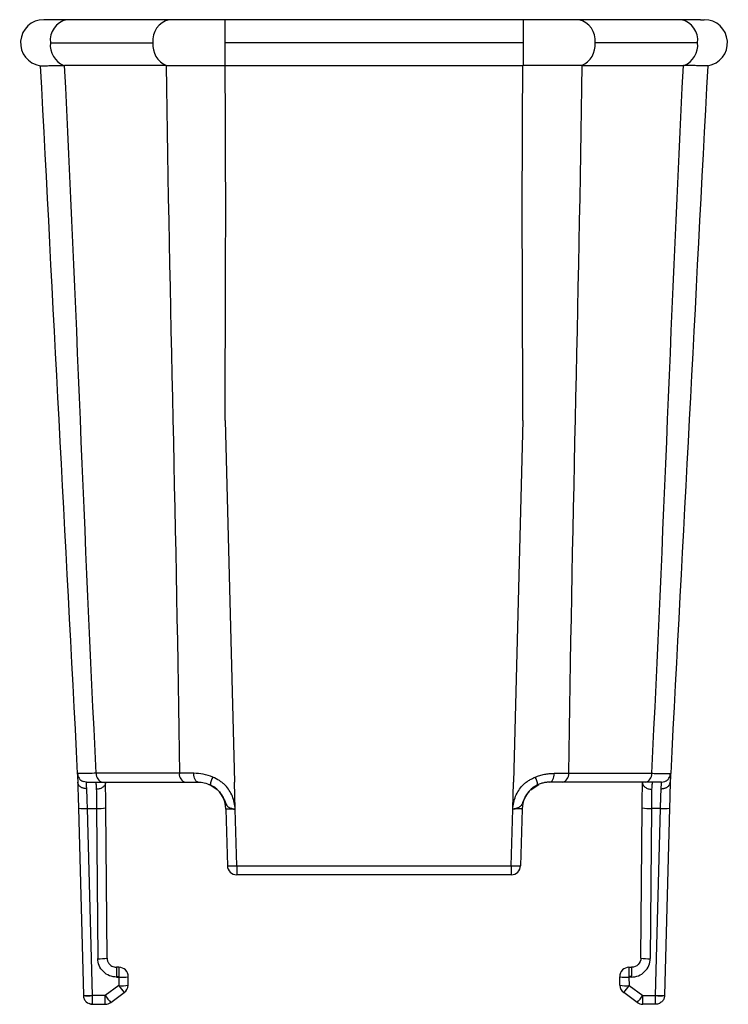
# Model space of a CAD drawing. Header units: millimetres. Extents: x -724 to 2234, y 427 to 799.
# Tile 7 of 8: x 1136 to 1174, y 627 to 680. Entities that reach past the tile are written whole.
import ezdxf

# ---------------------------------------------------------------- set-up
doc = ezdxf.new("R2010")
doc.units = ezdxf.units.MM

# ---------------------------------------------------------------- blocks, each defined once
blk = doc.blocks.new('Drawing View5')
at = {"color": 7, "linetype": 'Continuous', "lineweight": 25}
for p, q in [((-28.705, -0.016), (-28.904, 0)), ((-22.119, 0), (-27.659, 0)), ((-3.004, 0), (-19.115, 0)), ((-19.115, 0), (-19.115, -1.25)), ((-3.004, 0), (-3.004, -1.25)), ((5.54, 0), (-0.001, 0)), ((6.585, -0.016), (6.785, 0)), ((-28.543, -1.25), (-23.003, -1.25)), ((-19.115, -1.25), (-19.115, -2.481)), ((-3.004, -1.25), (-19.115, -1.25)), ((-3.004, -1.25), (-3.004, -2.481)), ((6.424, -1.25), (0.883, -1.25)), ((-27.813, -2.481), (-27.772, -2.481)), ((-22.282, -2.481), (-27.772, -2.481)), ((-19.103, -2.481), (-3.017, -2.481)), ((0.162, -2.481), (5.652, -2.481)), ((-19.108, -21.652), (-18.596, -41.185)), ((-3.012, -21.652), (-3.523, -41.185)), ((-27.052, -40.719), (-27.086, -40.72)), ((-21.575, -40.707), (-26.061, -40.707)), ((-0.544, -40.707), (3.941, -40.707)), ((-25.714, -41.185), (-21.229, -41.185)), ((-19.529, -41.598), (-19.971, -41.312)), ((-18.558, -42.645), (-18.596, -41.185)), ((-3.562, -42.645), (-3.523, -41.185)), ((-2.59, -41.598), (-2.148, -41.312)), ((3.595, -41.185), (-0.891, -41.185)), ((-27.025, -42.593), (-26.76, -52.698)), ((-26.535, -42.606), (-26.048, -42.606)), ((-26.271, -52.71), (-26.535, -42.606)), ((-26.048, -42.606), (-25.977, -50.719)), ((-25.477, -50.689), (-25.548, -42.576)), ((-19.058, -42.645), (-18.978, -45.698)), ((-18.478, -45.698), (-18.558, -42.645)), ((-3.642, -45.698), (-3.562, -42.645)), ((-3.062, -42.645), (-3.142, -45.698)), ((3.357, -50.689), (3.428, -42.576)), ((3.928, -42.606), (3.857, -50.719)), ((4.416, -42.606), (3.928, -42.606)), ((4.151, -52.71), (4.416, -42.606)), ((4.905, -42.593), (4.641, -52.698)), ((-18.478, -45.698), (-3.642, -45.698)), ((-18.478, -45.698), (-18.478, -46.185)), ((-3.642, -45.698), (-3.642, -46.185)), ((-3.642, -46.185), (-18.478, -46.185)), ((-24.977, -51.185), (-24.977, -51.685)), ((-24.835, -51.185), (-24.977, -51.185)), ((-24.835, -51.185), (-24.835, -51.685)), ((2.715, -51.185), (2.715, -51.685)), ((2.715, -51.185), (2.857, -51.185)), ((2.857, -51.185), (2.857, -51.685)), ((-24.977, -51.685), (-24.977, -51.711)), ((-24.977, -51.685), (-24.835, -51.685)), ((-24.977, -51.711), (-24.835, -51.711)), ((-24.835, -51.711), (-24.847, -52.172)), ((-24.835, -51.685), (-24.835, -51.711)), ((-24.347, -52.159), (-24.335, -51.698)), ((2.228, -52.159), (2.216, -51.698)), ((2.857, -51.685), (2.715, -51.685)), ((2.715, -51.685), (2.715, -51.711)), ((2.715, -51.711), (2.727, -52.172)), ((2.857, -51.711), (2.715, -51.711)), ((2.857, -51.685), (2.857, -51.711)), ((-24.847, -52.172), (-25.574, -52.711)), ((-25.277, -53.086), (-24.549, -52.547)), ((3.157, -53.086), (2.43, -52.547)), ((2.727, -52.172), (3.455, -52.711)), ((-25.574, -52.711), (-26.271, -52.711)), ((-26.261, -53.185), (-25.574, -53.185)), ((-25.574, -53.185), (-25.574, -52.711)), ((3.455, -52.711), (4.151, -52.711)), ((3.455, -53.185), (3.455, -52.711)), ((4.141, -53.185), (3.455, -53.185))]:
    blk.add_line(p, q, dxfattribs=at)
at = {"color": 7, "linetype": 'Continuous', "lineweight": 25, "flags": 128}
for points in [[(-20.557, -41.185), (-20.603, -41.175), (-20.646, -41.149), (-20.687, -41.105), (-20.723, -41.046), (-20.752, -40.974), (-20.774, -40.892), (-20.789, -40.802), (-20.794, -40.708)], [(-1.562, -41.185), (-1.517, -41.175), (-1.473, -41.149), (-1.433, -41.105), (-1.397, -41.046), (-1.367, -40.974), (-1.345, -40.892), (-1.331, -40.802), (-1.325, -40.708)], [(-26.597, -41.185), (-26.689, -41.176), (-26.774, -41.151)], [(4.477, -41.185), (4.57, -41.176), (4.655, -41.151)]]:
    blk.add_lwpolyline(points, dxfattribs=at)
at = {"color": 7, "linetype": 'Continuous', "lineweight": 25}
for centre, radius, start, end in [((-28.904, -1.25), 1.25, 90, 261.463), ((-27.421, -1.106), 1.131, 102.1634, 187.3079), ((-21.877, -1.109), 1.134, 102.271, 187.1647), ((-0.243, -1.109), 1.134, 352.8348, 77.7333), ((5.301, -1.106), 1.131, 352.6921, 77.8366), ((6.785, -1.25), 1.25, 278.537, 90), ((-27.343, -1.37), 1.206, 174.2772, 247.0522), ((-21.802, -1.37), 1.206, 174.2808, 247.0332), ((-0.317, -1.37), 1.206, 292.9668, 5.7192), ((5.224, -1.37), 1.206, 292.9478, 5.7228), ((-26.597, -40.695), 0.49, 183, 210.4026), ((-25.631, -40.76), 0.433, 173.0761, 258.8731), ((-21.145, -40.76), 0.433, 173.0761, 258.8731), ((-19.168, -41.321), 0.723, 145.8867, 181.5669), ((-2.952, -41.321), 0.723, 358.4331, 34.1133), ((-0.974, -40.76), 0.433, 281.1269, 6.9239), ((3.511, -40.76), 0.433, 281.1269, 6.9239), ((4.477, -40.695), 0.49, 329.5974, 357), ((-20.557, -42.685), 1.5, 1.5, 63.6258), ((-1.562, -42.685), 1.5, 116.3742, 178.5), ((-26.719, -40.254), 2.36, 262.541, 274.461), ((-25.944, -40.195), 2.413, 267.5363, 279.4526), ((3.824, -40.195), 2.413, 260.5474, 272.4637), ((4.599, -40.254), 2.36, 265.539, 277.459), ((-18.728, -40.92), 4.784, 267.0055, 272.9945), ((-18.478, -45.685), 0.5, 181.5, 270), ((-3.392, -40.92), 4.784, 267.0055, 272.9945), ((-3.642, -45.685), 0.5, 270, 358.5), ((-25.873, -48.309), 2.413, 267.5363, 279.4526), ((3.754, -48.309), 2.413, 260.5474, 272.4637), ((-24.835, -51.685), 0.5, 0, 90), ((2.715, -51.685), 0.5, 90, 180), ((-24.648, -49.31), 2.408, 265.539, 277.459), ((-24.835, -51.685), 0.5, 358.5, 0), ((2.715, -51.685), 0.5, 180, 181.5), ((2.528, -49.31), 2.408, 262.541, 274.461), ((-24.66, -49.771), 2.408, 265.539, 277.459), ((-21.729, -50.006), 3.796, 214.7814, 222.0189), ((-24.847, -52.146), 0.5, 306.5372, 358.5), ((2.54, -49.771), 2.408, 262.541, 274.461), ((2.727, -52.146), 0.5, 181.5, 233.4628), ((-0.391, -50.006), 3.796, 317.9811, 325.2186), ((-26.454, -50.358), 2.36, 262.541, 274.461), ((-26.515, -50.366), 2.358, 264.0433, 275.9567), ((-22.456, -50.545), 3.796, 214.7814, 222.0189), ((-25.574, -52.685), 0.5, 270, 306.5372), ((0.337, -50.545), 3.796, 317.9811, 325.2186), ((3.455, -52.685), 0.5, 233.4628, 270), ((4.335, -50.358), 2.36, 265.539, 277.459), ((4.396, -50.366), 2.358, 264.0433, 275.9567)]:
    blk.add_arc(centre, radius, start, end, dxfattribs=at)
for points, knots in [([(-27.66, 0), (-27.832, 0), (-28.174, -0.001), (-28.507, -0.004), (-28.693, -0.008), (-28.695, -0.012), (-28.695, -0.014)], [0, 0, 0, 0, 0.275495, 0.548536, 0.817024, 1, 1, 1, 1]), ([(0, 0), (-0.209, 0), (-0.625, 0), (-1.371, 0), (-2.17, 0), (-2.727, 0), (-3.004, 0)], [0, 0, 0, 0, 0.251264, 0.500249, 0.750473, 1, 1, 1, 1]), ([(6.576, -0.014), (6.575, -0.012), (6.574, -0.008), (6.387, -0.004), (6.055, -0.001), (5.712, 0), (5.54, 0)], [0, 0, 0, 0, 0.182976, 0.451464, 0.724505, 1, 1, 1, 1]), ([(-19.115, 0), (-19.393, 0), (-19.949, 0), (-20.748, 0), (-21.495, 0), (-21.911, 0), (-22.12, 0)], [0, 0, 0, 0, 0.249527, 0.499751, 0.748736, 1, 1, 1, 1]), ([(-29.09, -2.486), (-29.089, -2.486), (-29.087, -2.486), (-29.07, -2.486), (-29.039, -2.485), (-28.99, -2.485), (-28.919, -2.485), (-28.822, -2.484), (-28.695, -2.484), (-28.534, -2.483), (-28.335, -2.482), (-28.098, -2.482), (-27.91, -2.481), (-27.813, -2.481)], [0, 0, 0, 0, 0.060812, 0.12681, 0.198969, 0.277049, 0.361039, 0.451377, 0.548578, 0.65223, 0.761783, 0.877286, 1, 1, 1, 1]), ([(-22.273, -2.481), (-22.219, -2.481), (-22.113, -2.481), (-21.949, -2.481), (-21.785, -2.481), (-21.623, -2.481), (-21.464, -2.481), (-21.308, -2.481), (-21.156, -2.481), (-21.008, -2.481), (-20.864, -2.481), (-20.726, -2.481), (-20.518, -2.481), (-20.234, -2.481), (-19.868, -2.481), (-19.494, -2.481), (-19.242, -2.481), (-19.115, -2.481)], [0, 0, 0, 0, 0.064192, 0.1257718, 0.1848919, 0.2415109, 0.2955392, 0.3471148, 0.3963545, 0.443347, 0.4881564, 0.5307795, 0.5710925, 0.6777811, 0.7844857, 0.8915929, 1, 1, 1, 1]), ([(0.153, -2.481), (0.102, -2.481), (-0.002, -2.481), (-0.166, -2.481), (-0.338, -2.481), (-0.518, -2.481), (-0.704, -2.481), (-0.896, -2.481), (-1.094, -2.482), (-1.297, -2.482), (-1.504, -2.482), (-1.714, -2.481), (-1.927, -2.481), (-2.142, -2.481), (-2.358, -2.481), (-2.574, -2.481), (-2.789, -2.481), (-2.933, -2.481), (-3.004, -2.481)], [0, 0, 0, 0, 0.061317, 0.123132, 0.185369, 0.247956, 0.310829, 0.373925, 0.437159, 0.500456, 0.563739, 0.626929, 0.689952, 0.752732, 0.815197, 0.877275, 0.938898, 1, 1, 1, 1]), ([(6.97, -2.486), (6.969, -2.486), (6.968, -2.486), (6.952, -2.486), (6.926, -2.486), (6.889, -2.486), (6.838, -2.486), (6.774, -2.486), (6.696, -2.485), (6.601, -2.485), (6.491, -2.484), (6.364, -2.484), (6.22, -2.483), (6.061, -2.482), (5.887, -2.482), (5.758, -2.481), (5.694, -2.481)], [0, 0, 0, 0, 0.0586867, 0.119597, 0.1826979, 0.2479439, 0.3152795, 0.3846409, 0.4559601, 0.5291651, 0.6041035, 0.6806525, 0.7586877, 0.8380528, 0.9185613, 1, 1, 1, 1]), ([(-27.086, -40.72), (-27.086, -40.72), (-27.084, -40.76), (-27.076, -40.921), (-27.069, -41.042), (-27.062, -41.188)], [0, 0, 0, 0, 0.5, 0.5, 1, 1, 1, 1]), ([(-27.069, -40.719), (-27.066, -40.763), (-27.06, -40.853), (-26.999, -40.98), (-26.903, -41.089), (-26.815, -41.131), (-26.772, -41.152)], [0, 0, 0, 0, 0.241002, 0.493182, 0.749107, 1, 1, 1, 1]), ([(-26.061, -40.707), (-26.214, -40.709), (-26.52, -40.712), (-26.835, -40.715), (-27.02, -40.718), (-27.044, -40.719), (-27.052, -40.719)], [0, 0, 0, 0, 0.286393, 0.570935, 0.856037, 1, 1, 1, 1]), ([(-19.767, -40.915), (-19.934, -40.844), (-20.11, -40.791), (-20.458, -40.724), (-20.628, -40.708), (-20.794, -40.708)], [0, 0, 0, 0, 0.5, 0.5, 1, 1, 1, 1]), ([(-19.094, -41.347), (-19.117, -41.324), (-19.142, -41.303), (-19.193, -41.26), (-19.218, -41.239), (-19.297, -41.178), (-19.352, -41.14), (-19.521, -41.032), (-19.641, -40.969), (-19.767, -40.915)], [0, 0, 0, 0, 0.125, 0.125, 0.25, 0.25, 0.5, 0.5, 1, 1, 1, 1]), ([(-3.025, -41.346), (-3.013, -41.336), (-2.987, -41.313), (-2.938, -41.268), (-2.845, -41.195), (-2.708, -41.099), (-2.535, -40.998), (-2.414, -40.943), (-2.353, -40.915)], [0, 0, 0, 0, 0.062001, 0.125356, 0.250714, 0.500413, 0.748619, 1, 1, 1, 1]), ([(-2.353, -40.915), (-2.312, -40.899), (-2.23, -40.865), (-2.104, -40.823), (-1.977, -40.788), (-1.848, -40.759), (-1.718, -40.736), (-1.587, -40.72), (-1.455, -40.71), (-1.369, -40.709), (-1.325, -40.708)], [0, 0, 0, 0, 0.119717, 0.240399, 0.362351, 0.485854, 0.611163, 0.738501, 0.868059, 1, 1, 1, 1]), ([(-1.325, -40.708), (-1.279, -40.708), (-1.185, -40.708), (-1.05, -40.708), (-0.917, -40.708), (-0.788, -40.708), (-0.663, -40.708), (-0.584, -40.707), (-0.544, -40.707)], [0, 0, 0, 0, 0.163688, 0.328817, 0.495217, 0.662698, 0.83104, 1, 1, 1, 1]), ([(3.941, -40.707), (3.984, -40.708), (4.068, -40.709), (4.185, -40.71), (4.294, -40.711), (4.395, -40.712), (4.487, -40.713), (4.571, -40.714), (4.646, -40.715), (4.712, -40.716), (4.77, -40.717), (4.819, -40.718), (4.861, -40.718), (4.895, -40.719), (4.922, -40.719), (4.943, -40.719), (4.957, -40.72), (4.965, -40.72), (4.966, -40.72), (4.967, -40.72)], [0, 0, 0, 0, 0.0663994, 0.1322957, 0.1975658, 0.2620969, 0.3257887, 0.3885543, 0.4503215, 0.5110316, 0.570588, 0.6289257, 0.6860053, 0.7417865, 0.796231, 0.8493031, 0.9009718, 0.9512109, 1, 1, 1, 1]), ([(4.652, -41.152), (4.696, -41.131), (4.783, -41.089), (4.879, -40.98), (4.941, -40.853), (4.947, -40.763), (4.949, -40.719)], [0, 0, 0, 0, 0.250893, 0.506818, 0.758998, 1, 1, 1, 1]), ([(4.967, -40.72), (4.967, -40.72), (4.965, -40.76), (4.956, -40.921), (4.95, -41.042), (4.942, -41.188)], [0, 0, 0, 0, 0.5, 0.5, 1, 1, 1, 1]), ([(-27.062, -41.185), (-27.057, -41.355), (-27.052, -41.573), (-27.039, -42.062), (-27.032, -42.332), (-27.025, -42.593)], [0, 0, 0, 0, 0.5, 0.5, 1, 1, 1, 1]), ([(-26.572, -41.539), (-26.595, -41.539), (-26.642, -41.538), (-26.711, -41.528), (-26.777, -41.51), (-26.839, -41.485), (-26.894, -41.454), (-26.941, -41.419), (-26.98, -41.381), (-27.011, -41.341), (-27.034, -41.301), (-27.049, -41.262), (-27.058, -41.224), (-27.061, -41.2), (-27.062, -41.188)], [0, 0, 0, 0, 0.092669, 0.186834, 0.281399, 0.375236, 0.467255, 0.556472, 0.642065, 0.723399, 0.800038, 0.871726, 0.938369, 1, 1, 1, 1]), ([(-26.597, -41.185), (-26.597, -41.185), (-26.577, -41.185), (-26.5, -41.185), (-26.442, -41.185), (-26.217, -41.185), (-25.995, -41.185), (-25.714, -41.185)], [0, 0, 0, 0, 0.25, 0.25, 0.5, 0.5, 1, 1, 1, 1]), ([(-26.085, -41.208), (-26.084, -41.223), (-26.081, -41.257), (-26.068, -41.455), (-26.06, -41.571)], [0, 0, 0, 0, 0.4169, 1, 1, 1, 1]), ([(-25.56, -41.191), (-25.56, -41.207), (-25.562, -41.241), (-25.577, -41.295), (-25.604, -41.351), (-25.647, -41.407), (-25.706, -41.461), (-25.78, -41.507), (-25.867, -41.542), (-25.962, -41.566), (-26.027, -41.569), (-26.06, -41.571)], [0, 0, 0, 0, 0.083296, 0.175634, 0.276946, 0.386664, 0.503604, 0.62593, 0.751252, 0.876851, 1, 1, 1, 1]), ([(-25.548, -42.576), (-25.55, -42.32), (-25.552, -42.057), (-25.556, -41.577), (-25.558, -41.361), (-25.56, -41.191)], [0, 0, 0, 0, 0.5, 0.5, 1, 1, 1, 1]), ([(-20.557, -41.185), (-20.45, -41.185), (-20.339, -41.196), (-20.114, -41.247), (-19.999, -41.287), (-19.891, -41.341)], [0, 0, 0, 0, 0.5, 0.5, 1, 1, 1, 1]), ([(-19.891, -41.341), (-19.77, -41.401), (-19.657, -41.476), (-19.452, -41.657), (-19.364, -41.761), (-19.252, -41.933), (-19.219, -41.992), (-19.158, -42.116), (-19.132, -42.179), (-19.093, -42.276), (-19.081, -42.309), (-19.053, -42.376), (-19.038, -42.409), (-18.991, -42.476), (-18.962, -42.51), (-18.863, -42.561), (-18.82, -42.578), (-18.705, -42.611), (-18.633, -42.629), (-18.558, -42.645)], [0, 0, 0, 0, 0.25, 0.25, 0.5, 0.5, 0.625, 0.625, 0.75, 0.75, 0.8125, 0.8125, 0.875, 0.875, 0.9375, 0.9375, 0.96875, 0.96875, 1, 1, 1, 1]), ([(-18.558, -42.645), (-18.567, -42.526), (-18.581, -42.407), (-18.631, -42.173), (-18.666, -42.058), (-18.802, -41.727), (-18.932, -41.522), (-19.094, -41.346)], [0, 0, 0, 0, 0.25, 0.25, 0.5, 0.5, 1, 1, 1, 1]), ([(-2.229, -41.341), (-2.263, -41.359), (-2.329, -41.393), (-2.421, -41.453), (-2.504, -41.514), (-2.576, -41.576), (-2.673, -41.669), (-2.777, -41.791), (-2.87, -41.936), (-2.938, -42.065), (-2.989, -42.181), (-3.034, -42.299), (-3.077, -42.403), (-3.13, -42.481), (-3.198, -42.532), (-3.286, -42.572), (-3.409, -42.61), (-3.508, -42.633), (-3.562, -42.645)], [0, 0, 0, 0, 0.057625, 0.111513, 0.161587, 0.207792, 0.250101, 0.356548, 0.439714, 0.500011, 0.569133, 0.625037, 0.688903, 0.74993, 0.796622, 0.853327, 0.92093, 1, 1, 1, 1]), ([(-3.562, -42.645), (-3.553, -42.526), (-3.539, -42.407), (-3.489, -42.173), (-3.453, -42.058), (-3.318, -41.727), (-3.188, -41.522), (-3.025, -41.346)], [0, 0, 0, 0, 0.25, 0.25, 0.5, 0.5, 1, 1, 1, 1]), ([(-1.562, -41.185), (-1.593, -41.185), (-1.654, -41.186), (-1.749, -41.195), (-1.844, -41.21), (-1.941, -41.232), (-2.037, -41.261), (-2.134, -41.296), (-2.197, -41.326), (-2.229, -41.341)], [0, 0, 0, 0, 0.147668, 0.292883, 0.436136, 0.577941, 0.718826, 0.859331, 1, 1, 1, 1]), ([(3.428, -42.576), (3.43, -42.32), (3.433, -42.057), (3.437, -41.577), (3.439, -41.361), (3.44, -41.191)], [0, 0, 0, 0, 0.5, 0.5, 1, 1, 1, 1]), ([(3.44, -41.191), (3.441, -41.207), (3.442, -41.241), (3.457, -41.294), (3.484, -41.349), (3.527, -41.406), (3.585, -41.459), (3.66, -41.506), (3.747, -41.542), (3.842, -41.566), (3.908, -41.569), (3.94, -41.571)], [0, 0, 0, 0, 0.082584, 0.174383, 0.275349, 0.384928, 0.501935, 0.624516, 0.750241, 0.876333, 1, 1, 1, 1]), ([(4.477, -41.185), (4.477, -41.185), (4.458, -41.185), (4.381, -41.185), (4.323, -41.185), (4.098, -41.185), (3.875, -41.185), (3.595, -41.185)], [0, 0, 0, 0, 0.25, 0.25, 0.5, 0.5, 1, 1, 1, 1]), ([(3.965, -41.208), (3.964, -41.223), (3.962, -41.257), (3.948, -41.455), (3.94, -41.571)], [0, 0, 0, 0, 0.4169, 1, 1, 1, 1]), ([(4.453, -41.539), (4.454, -41.514), (4.458, -41.463), (4.462, -41.398), (4.466, -41.34), (4.47, -41.292), (4.473, -41.252), (4.475, -41.222), (4.476, -41.2), (4.477, -41.187), (4.477, -41.185), (4.477, -41.185)], [0, 0, 0, 0, 0.115441, 0.229793, 0.34306, 0.455243, 0.566345, 0.676368, 0.785317, 0.893193, 1, 1, 1, 1]), ([(4.453, -41.539), (4.476, -41.539), (4.522, -41.538), (4.591, -41.528), (4.657, -41.51), (4.719, -41.485), (4.774, -41.455), (4.821, -41.42), (4.86, -41.381), (4.891, -41.341), (4.914, -41.301), (4.929, -41.262), (4.939, -41.225), (4.941, -41.2), (4.942, -41.188)], [0, 0, 0, 0, 0.092473, 0.186438, 0.280816, 0.374494, 0.466395, 0.555547, 0.641135, 0.72253, 0.799294, 0.871172, 0.938064, 1, 1, 1, 1]), ([(4.942, -41.185), (4.938, -41.355), (4.932, -41.573), (4.919, -42.062), (4.912, -42.332), (4.905, -42.593)], [0, 0, 0, 0, 0.5, 0.5, 1, 1, 1, 1]), ([(-26.535, -42.606), (-26.542, -42.402), (-26.549, -42.201), (-26.562, -41.835), (-26.568, -41.671), (-26.572, -41.539)], [0, 0, 0, 0, 0.5, 0.5, 1, 1, 1, 1]), ([(-26.06, -41.571), (-26.058, -41.702), (-26.056, -41.863), (-26.052, -42.217), (-26.05, -42.41), (-26.048, -42.606)], [0, 0, 0, 0, 0.5, 0.5, 1, 1, 1, 1]), ([(3.94, -41.571), (3.94, -41.597), (3.939, -41.65), (3.938, -41.741), (3.937, -41.847), (3.935, -41.969), (3.934, -42.106), (3.932, -42.259), (3.93, -42.427), (3.929, -42.545), (3.928, -42.606)], [0, 0, 0, 0, 0.094688, 0.198039, 0.310052, 0.430726, 0.560059, 0.69805, 0.844698, 1, 1, 1, 1]), ([(4.416, -42.606), (4.417, -42.564), (4.42, -42.48), (4.424, -42.359), (4.428, -42.244), (4.432, -42.136), (4.435, -42.036), (4.438, -41.944), (4.441, -41.859), (4.444, -41.781), (4.447, -41.711), (4.449, -41.647), (4.451, -41.59), (4.452, -41.556), (4.453, -41.539)], [0, 0, 0, 0, 0.104523, 0.205193, 0.302012, 0.394977, 0.484091, 0.569351, 0.650759, 0.728314, 0.802015, 0.871863, 0.937858, 1, 1, 1, 1]), ([(-19.058, -42.645), (-19.058, -42.635), (-19.004, -42.629), (-18.819, -42.629), (-18.689, -42.635), (-18.558, -42.645)], [0, 0, 0, 0, 0.5, 0.5, 1, 1, 1, 1]), ([(-3.062, -42.645), (-3.063, -42.644), (-3.064, -42.64), (-3.078, -42.636), (-3.1, -42.633), (-3.129, -42.631), (-3.165, -42.629), (-3.221, -42.629), (-3.306, -42.63), (-3.427, -42.636), (-3.516, -42.642), (-3.562, -42.645)], [0, 0, 0, 0, 0.087452, 0.173261, 0.25745, 0.340043, 0.421065, 0.500544, 0.660695, 0.827115, 1, 1, 1, 1]), ([(-24.977, -51.711), (-25.094, -51.711), (-25.221, -51.689), (-25.466, -51.593), (-25.583, -51.518), (-25.778, -51.324), (-25.855, -51.207), (-25.953, -50.963), (-25.976, -50.837), (-25.977, -50.719)], [0, 0, 0, 0, 0.25, 0.25, 0.5, 0.5, 0.75, 0.75, 1, 1, 1, 1]), ([(-25.477, -50.689), (-25.476, -50.712), (-25.473, -50.758), (-25.459, -50.822), (-25.438, -50.88), (-25.414, -50.93), (-25.386, -50.973), (-25.358, -51.009), (-25.308, -51.063), (-25.226, -51.125), (-25.104, -51.175), (-25.019, -51.182), (-24.977, -51.185)], [0, 0, 0, 0, 0.090823, 0.175251, 0.253283, 0.324919, 0.390156, 0.448996, 0.501438, 0.673753, 0.839907, 1, 1, 1, 1]), ([(3.357, -50.689), (3.356, -50.819), (3.302, -50.948), (3.117, -51.131), (2.988, -51.185), (2.857, -51.185)], [0, 0, 0, 0, 0.5, 0.5, 1, 1, 1, 1]), ([(2.857, -51.711), (2.975, -51.711), (3.101, -51.689), (3.346, -51.593), (3.464, -51.518), (3.659, -51.324), (3.735, -51.207), (3.834, -50.963), (3.856, -50.837), (3.857, -50.719)], [0, 0, 0, 0, 0.25, 0.25, 0.5, 0.5, 0.75, 0.75, 1, 1, 1, 1]), ([(-26.76, -52.711), (-26.756, -52.775), (-26.741, -52.837), (-26.688, -52.951), (-26.651, -53.004), (-26.513, -53.134), (-26.387, -53.185), (-26.261, -53.185)], [0, 0, 0, 0, 0.25, 0.25, 0.5, 0.5, 1, 1, 1, 1]), ([(-26.261, -53.185), (-26.263, -53.185), (-26.266, -53.134), (-26.268, -53.004), (-26.269, -52.951), (-26.27, -52.837), (-26.27, -52.775), (-26.271, -52.711)], [0, 0, 0, 0, 0.5, 0.5, 0.75, 0.75, 1, 1, 1, 1]), ([(4.141, -53.185), (4.141, -53.184), (4.142, -53.182), (4.144, -53.168), (4.145, -53.15), (4.146, -53.127), (4.147, -53.101), (4.147, -53.075), (4.148, -53.027), (4.15, -52.95), (4.151, -52.833), (4.151, -52.751), (4.151, -52.711)], [0, 0, 0, 0, 0.09111, 0.17569, 0.253737, 0.32525, 0.390227, 0.448666, 0.500566, 0.673543, 0.840021, 1, 1, 1, 1]), ([(4.64, -52.711), (4.638, -52.735), (4.633, -52.785), (4.611, -52.86), (4.575, -52.938), (4.522, -53.013), (4.451, -53.081), (4.362, -53.137), (4.257, -53.177), (4.18, -53.182), (4.141, -53.185)], [0, 0, 0, 0, 0.094708, 0.198079, 0.310109, 0.430796, 0.560133, 0.698117, 0.844741, 1, 1, 1, 1])]:
    blk.add_open_spline(points, degree=3, knots=knots, dxfattribs=at)
for points in [[(-29.09, -2.486), (-28.422, -15.233), (-27.754, -27.974), (-27.086, -40.72)], [(-26.061, -40.707), (-26.722, -27.971), (-27.122, -15.218), (-27.772, -2.481)], [(-22.282, -2.481), (-22.126, -15.222), (-21.721, -27.967), (-21.575, -40.707)], [(-22.282, -2.481), (-22.279, -2.481), (-22.276, -2.481), (-22.273, -2.481)], [(-19.115, -2.481), (-19.111, -2.481), (-19.107, -2.481), (-19.103, -2.481)], [(-19.108, -21.652), (-19.078, -15.261), (-19.046, -8.871), (-19.103, -2.481)], [(-3.012, -21.652), (-3.042, -15.261), (-3.074, -8.871), (-3.017, -2.481)], [(-3.004, -2.481), (-3.008, -2.481), (-3.012, -2.481), (-3.017, -2.481)], [(0.162, -2.481), (0.007, -15.222), (-0.399, -27.967), (-0.544, -40.707)], [(0.162, -2.481), (0.159, -2.481), (0.156, -2.481), (0.153, -2.481)], [(3.941, -40.707), (4.602, -27.971), (5.003, -15.218), (5.652, -2.481)], [(6.97, -2.486), (6.302, -15.233), (5.635, -27.974), (4.967, -40.72)], [(5.694, -2.481), (5.68, -2.481), (5.666, -2.481), (5.652, -2.481)], [(-20.794, -40.708), (-21.082, -40.708), (-21.343, -40.708), (-21.575, -40.707)], [(-26.572, -41.539), (-26.588, -41.312), (-26.597, -41.185), (-26.597, -41.185)], [(-25.56, -41.191), (-25.56, -41.186), (-25.56, -41.185), (-25.56, -41.185)], [(-21.229, -41.185), (-21.029, -41.185), (-20.805, -41.185), (-20.557, -41.185)], [(-0.891, -41.185), (-1.091, -41.185), (-1.315, -41.185), (-1.562, -41.185)], [(3.44, -41.191), (3.44, -41.186), (3.44, -41.185), (3.44, -41.185)], [(-26.76, -52.698), (-26.76, -52.702), (-26.76, -52.706), (-26.76, -52.711)], [(-26.261, -53.185), (-26.325, -53.185), (-26.389, -53.172), (-26.449, -53.148)], [(-26.271, -52.711), (-26.271, -52.711), (-26.271, -52.711), (-26.271, -52.71)], [(4.151, -52.711), (4.151, -52.711), (4.151, -52.711), (4.151, -52.71)], [(4.641, -52.698), (4.641, -52.702), (4.641, -52.706), (4.64, -52.711)]]:
    blk.add_open_spline(points, degree=3, dxfattribs=at)

msp = doc.modelspace()

# ---------------------------------------------------------------- block references
at = {"color": 7, "linetype": 'Continuous', "lineweight": 25}
msp.add_blockref('Drawing View5', (1165.906, 680.068), dxfattribs=at)

doc.saveas('drawing.dxf')
